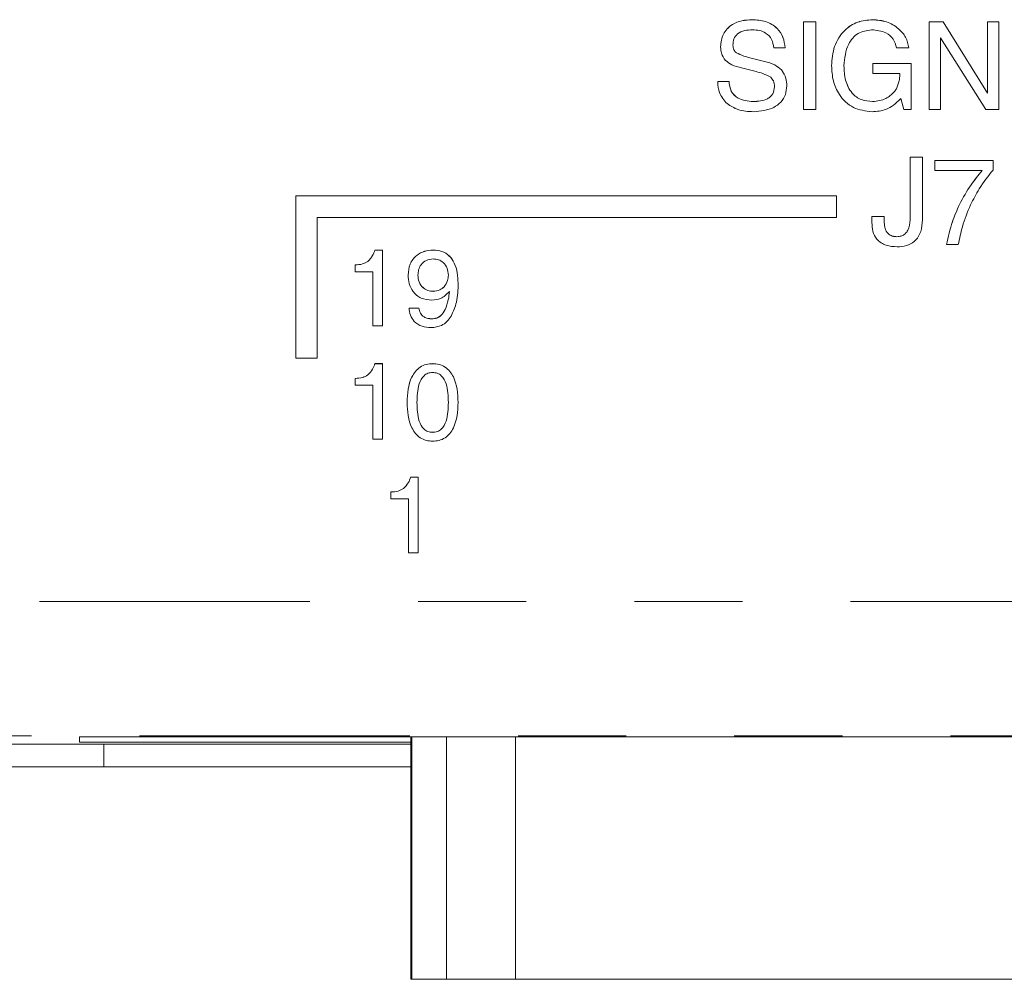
# Model space of a CAD drawing. Header units: inches. Extents: x 0.8 to 33.2, y 0.3 to 21.8.
# Tile 39 of 52: x 8.737 to 9.648, y 13.108 to 13.995. Entities that reach past the tile are written whole.
import ezdxf

# ---------------------------------------------------------------- set-up
doc = ezdxf.new("R2010")
doc.units = ezdxf.units.IN
doc.header["$MEASUREMENT"] = 0
doc.linetypes.add('PHANTOM', pattern=[0.5, 0.25, -0.05, 0.05, -0.05, 0.05, -0.05])

msp = doc.modelspace()

# ---------------------------------------------------------------- linework, layer by layer
at = {"color": 7, "linetype": 'Continuous', "lineweight": 15}
for p, q in [((9.41436, 13.99502), (9.41436, 13.99505)), ((9.46188, 13.99297), (9.47329, 13.99297)), ((9.46188, 13.99295), (9.46188, 13.99297)), ((9.46188, 13.99295), (9.47329, 13.99295)), ((9.46188, 13.91206), (9.46188, 13.99295)), ((9.47329, 13.99295), (9.47329, 13.99297)), ((9.47329, 13.99295), (9.47329, 13.91206)), ((9.52576, 13.99502), (9.52576, 13.99505)), ((9.57804, 13.99297), (9.59098, 13.99297)), ((9.57804, 13.99295), (9.57804, 13.99297)), ((9.57804, 13.99295), (9.59098, 13.99295)), ((9.57804, 13.91206), (9.57804, 13.99295)), ((9.59098, 13.99297), (9.63196, 13.92705)), ((9.59098, 13.99295), (9.59098, 13.99297)), ((9.59098, 13.99295), (9.63196, 13.92703)), ((9.63196, 13.99297), (9.64233, 13.99297)), ((9.63196, 13.99295), (9.63196, 13.99297)), ((9.63196, 13.99295), (9.64233, 13.99295)), ((9.63196, 13.92703), (9.63196, 13.99295)), ((9.64233, 13.99295), (9.64233, 13.99297)), ((9.64233, 13.99295), (9.64233, 13.91206)), ((9.63054, 13.91206), (9.58841, 13.97825)), ((9.58841, 13.97825), (9.58841, 13.91206)), ((9.38514, 13.96989), (9.38514, 13.96991)), ((9.44472, 13.9691), (9.43435, 13.9691)), ((9.44472, 13.9691), (9.44472, 13.96912)), ((9.55937, 13.9691), (9.54796, 13.9691)), ((9.55937, 13.9691), (9.55937, 13.96912)), ((9.39971, 13.96448), (9.39971, 13.9645)), ((9.41214, 13.95988), (9.4258, 13.95653)), ((9.41214, 13.95986), (9.41214, 13.95988)), ((9.41214, 13.95986), (9.4258, 13.95651)), ((9.41815, 13.94703), (9.40445, 13.95041)), ((9.4258, 13.95651), (9.4258, 13.95653)), ((9.48781, 13.95246), (9.48781, 13.95248)), ((9.52597, 13.9546), (9.56131, 13.9546)), ((9.52597, 13.95458), (9.52597, 13.9546)), ((9.52597, 13.94524), (9.52597, 13.95458)), ((9.52597, 13.95458), (9.56131, 13.95458)), ((9.56131, 13.95458), (9.56131, 13.9546)), ((9.56131, 13.95458), (9.56131, 13.91206)), ((9.44148, 13.94855), (9.44148, 13.94857)), ((9.55084, 13.94524), (9.52597, 13.94524)), ((9.55084, 13.94427), (9.55084, 13.94524)), ((9.38255, 13.93801), (9.39292, 13.93801)), ((9.38255, 13.93799), (9.38255, 13.93801)), ((9.38255, 13.93739), (9.38255, 13.93799)), ((9.38255, 13.93799), (9.39292, 13.93799)), ((9.39292, 13.93799), (9.39292, 13.93801)), ((9.44633, 13.9338), (9.44633, 13.93383)), ((9.54559, 13.92826), (9.54559, 13.92828)), ((9.54777, 13.93123), (9.54777, 13.93125)), ((9.4153, 13.91932), (9.4153, 13.91934)), ((9.52576, 13.91932), (9.52576, 13.91934)), ((9.5519, 13.92219), (9.5513, 13.92147)), ((9.55452, 13.91206), (9.5519, 13.92219)), ((9.47329, 13.91206), (9.46188, 13.91206)), ((9.56131, 13.91206), (9.55452, 13.91206)), ((9.58841, 13.91206), (9.57804, 13.91206)), ((9.64233, 13.91206), (9.63054, 13.91206)), ((9.5604, 13.86797), (9.57181, 13.86797)), ((9.5604, 13.86795), (9.5604, 13.86797)), ((9.5604, 13.86795), (9.57181, 13.86795)), ((9.5604, 13.80991), (9.5604, 13.86795)), ((9.57181, 13.86795), (9.57181, 13.86797)), ((9.57181, 13.86795), (9.57181, 13.80988)), ((9.58322, 13.86486), (9.63715, 13.86486)), ((9.58322, 13.86484), (9.58322, 13.86486)), ((9.58322, 13.86484), (9.63715, 13.86484)), ((9.58322, 13.85551), (9.58322, 13.86484)), ((9.63715, 13.86484), (9.63715, 13.86486)), ((9.63715, 13.86484), (9.63715, 13.85602)), ((9.62699, 13.85551), (9.58322, 13.85551)), ((9.49218, 13.83208), (8.99218, 13.83208)), ((8.99218, 13.83206), (8.99218, 13.83208)), ((9.49218, 13.83206), (8.99218, 13.83206)), ((8.99218, 13.83206), (8.99218, 13.68206)), ((9.49218, 13.83206), (9.49218, 13.83208)), ((9.49218, 13.81206), (9.49218, 13.83206)), ((9.6061, 13.82417), (9.6061, 13.82419)), ((9.01218, 13.81206), (9.49218, 13.81206)), ((9.01218, 13.68206), (9.01218, 13.81206)), ((9.52514, 13.81301), (9.53655, 13.81301)), ((9.52514, 13.81299), (9.52514, 13.81301)), ((9.52514, 13.80744), (9.52514, 13.81299)), ((9.52514, 13.81299), (9.53655, 13.81299)), ((9.53655, 13.81299), (9.53655, 13.81301)), ((9.53655, 13.81299), (9.53655, 13.80748)), ((9.54819, 13.79432), (9.54819, 13.79434)), ((9.594, 13.78706), (9.594, 13.78708)), ((9.605, 13.78706), (9.594, 13.78706)), ((9.0655, 13.78195), (9.07257, 13.78195)), ((9.0655, 13.78193), (9.0655, 13.78195)), ((9.0655, 13.78193), (9.07257, 13.78193)), ((9.07257, 13.78193), (9.07257, 13.78195)), ((9.07257, 13.78193), (9.07257, 13.71206)), ((9.11934, 13.78193), (9.11934, 13.78195)), ((9.04717, 13.76832), (9.04717, 13.76834)), ((9.04717, 13.76197), (9.04717, 13.76832)), ((9.05881, 13.7715), (9.05881, 13.77152)), ((9.0635, 13.76197), (9.04717, 13.76197)), ((9.0635, 13.71206), (9.0635, 13.76197)), ((9.09617, 13.75882), (9.09617, 13.75884)), ((9.14245, 13.75129), (9.14245, 13.75131)), ((9.11931, 13.74382), (9.11931, 13.74384)), ((9.12944, 13.74805), (9.12944, 13.74807)), ((9.09707, 13.72842), (9.10615, 13.72842)), ((9.09707, 13.72839), (9.09707, 13.72842)), ((9.09707, 13.72839), (9.10615, 13.72839)), ((9.10615, 13.72839), (9.10615, 13.72842)), ((9.13038, 13.72691), (9.13038, 13.72693)), ((9.11831, 13.71841), (9.11831, 13.71843)), ((9.07257, 13.71206), (9.0635, 13.71206)), ((8.99218, 13.68206), (9.01218, 13.68206)), ((9.0655, 13.67696), (9.07257, 13.67696)), ((9.0655, 13.67693), (9.0655, 13.67696)), ((9.0655, 13.67693), (9.07257, 13.67693)), ((9.07257, 13.67693), (9.07257, 13.67696)), ((9.07257, 13.67693), (9.07257, 13.60706)), ((9.11882, 13.67693), (9.11882, 13.67696)), ((9.04717, 13.66332), (9.04717, 13.66334)), ((9.04717, 13.65697), (9.04717, 13.66332)), ((9.05881, 13.6665), (9.05881, 13.66652)), ((9.0635, 13.65697), (9.04717, 13.65697)), ((9.0635, 13.60706), (9.0635, 13.65697)), ((9.09526, 13.64109), (9.09526, 13.64111)), ((9.14245, 13.64109), (9.14245, 13.64111)), ((9.11882, 13.61341), (9.11882, 13.61344)), ((9.07257, 13.60706), (9.0635, 13.60706)), ((9.0985, 13.57196), (9.10557, 13.57196)), ((9.0985, 13.57193), (9.0985, 13.57196)), ((9.0985, 13.57193), (9.10557, 13.57193)), ((9.10557, 13.57193), (9.10557, 13.57196)), ((9.10557, 13.57193), (9.10557, 13.50206)), ((9.08017, 13.55832), (9.08017, 13.55835)), ((9.08017, 13.55197), (9.08017, 13.55832)), ((9.09181, 13.5615), (9.09181, 13.56152)), ((9.0965, 13.55197), (9.08017, 13.55197)), ((9.0965, 13.50206), (9.0965, 13.55197)), ((9.10557, 13.50206), (9.0965, 13.50206)), ((10.37218, 13.33183), (8.79218, 13.33183)), ((8.79218, 13.33183), (8.79218, 13.32694)), ((9.09868, 13.32492), (8.49998, 13.32492)), ((8.79218, 13.32694), (9.09868, 13.32694)), ((8.81474, 13.32492), (8.81474, 13.3041)), ((8.81474, 13.3041), (8.68174, 13.3041)), ((9.09868, 13.3041), (8.81474, 13.3041)), ((9.09967, 13.1076), (9.09868, 13.1076)), ((9.13158, 13.1076), (9.09967, 13.1076)), ((9.19559, 13.1076), (9.13158, 13.1076)), ((9.97474, 13.1076), (9.19559, 13.1076))]:
    msp.add_line(p, q, dxfattribs=at)
at = {"color": 7, "linetype": 'PHANTOM', "lineweight": 0}
for p, q in [((7.25539, 13.45707), (11.97335, 13.45707)), ((12.09779, 13.33262), (7.13094, 13.33262)), ((9.09967, 13.1076), (9.09967, 13.33183)), ((9.13158, 13.1076), (9.13158, 13.33183)), ((9.19559, 13.1076), (9.19559, 13.33183))]:
    msp.add_line(p, q, dxfattribs=at)
at = {"color": 7, "linetype": 'Continuous', "lineweight": 15}
for points, knots in [([(9.38514, 13.96991), (9.38558, 13.97402), (9.38646, 13.98222), (9.39496, 13.9907), (9.40477, 13.99455), (9.41116, 13.99488), (9.41436, 13.99505)], [0, 0, 0, 0, 0.279425, 0.558237, 0.778848, 1, 1, 1, 1]), ([(9.38514, 13.96989), (9.38558, 13.974), (9.38646, 13.98219), (9.39496, 13.99068), (9.40477, 13.99453), (9.41116, 13.99486), (9.41436, 13.99502)], [0, 0, 0, 0, 0.279425, 0.558237, 0.778848, 1, 1, 1, 1]), ([(9.41436, 13.99505), (9.41855, 13.99478), (9.42692, 13.99424), (9.43736, 13.98816), (9.44354, 13.97897), (9.44433, 13.97241), (9.44472, 13.96912)], [0, 0, 0, 0, 0.280637, 0.559771, 0.779572, 1, 1, 1, 1]), ([(9.41436, 13.99502), (9.41855, 13.99475), (9.42692, 13.99422), (9.43736, 13.98813), (9.44354, 13.97895), (9.44433, 13.97238), (9.44472, 13.9691)], [0, 0, 0, 0, 0.2806382, 0.5597729, 0.7795746, 1, 1, 1, 1]), ([(9.48781, 13.95248), (9.48825, 13.95849), (9.48913, 13.9705), (9.49838, 13.98509), (9.51158, 13.99385), (9.52103, 13.99465), (9.52576, 13.99505)], [0, 0, 0, 0, 0.2804893, 0.5598639, 0.7797115, 1, 1, 1, 1]), ([(9.48781, 13.95246), (9.48825, 13.95847), (9.48913, 13.97048), (9.49838, 13.98507), (9.51158, 13.99383), (9.52103, 13.99463), (9.52576, 13.99502)], [0, 0, 0, 0, 0.2804912, 0.5598635, 0.7797121, 1, 1, 1, 1]), ([(9.52576, 13.99505), (9.53011, 13.9947), (9.5388, 13.994), (9.54942, 13.98768), (9.55694, 13.97913), (9.55856, 13.97245), (9.55937, 13.96912)], [0, 0, 0, 0, 0.280194, 0.559989, 0.780007, 1, 1, 1, 1]), ([(9.52576, 13.99502), (9.53011, 13.99467), (9.5388, 13.99398), (9.54942, 13.98766), (9.55694, 13.9791), (9.55856, 13.97243), (9.55937, 13.9691)], [0, 0, 0, 0, 0.280194, 0.559989, 0.780007, 1, 1, 1, 1]), ([(9.41473, 13.98569), (9.41228, 13.98558), (9.4074, 13.98537), (9.4009, 13.98264), (9.39696, 13.97734), (9.39667, 13.97347), (9.39653, 13.97153)], [0, 0, 0, 0, 0.28117, 0.560511, 0.779741, 1, 1, 1, 1]), ([(9.43435, 13.9691), (9.43389, 13.97177), (9.43298, 13.97711), (9.42753, 13.98278), (9.42106, 13.98538), (9.41684, 13.98559), (9.41473, 13.98569)], [0, 0, 0, 0, 0.280011, 0.558652, 0.77906, 1, 1, 1, 1]), ([(9.52472, 13.98569), (9.52033, 13.985), (9.51152, 13.98362), (9.50094, 13.97063), (9.49987, 13.95935), (9.49922, 13.95246)], [0, 0, 0, 0, 0.279194, 0.559552, 1, 1, 1, 1]), ([(9.54796, 13.9691), (9.54711, 13.97192), (9.54542, 13.97757), (9.53694, 13.98461), (9.52936, 13.98528), (9.52472, 13.98569)], [0, 0, 0, 0, 0.280316, 0.560292, 1, 1, 1, 1]), ([(9.38966, 13.95743), (9.38814, 13.95952), (9.38542, 13.96327), (9.38523, 13.96786), (9.38514, 13.96989)], [0, 0, 0, 0, 0.558128, 1, 1, 1, 1]), ([(9.39653, 13.97155), (9.39665, 13.97), (9.39686, 13.96724), (9.39884, 13.96534), (9.39971, 13.9645)], [0, 0, 0, 0, 0.560169, 1, 1, 1, 1]), ([(9.39653, 13.97153), (9.39665, 13.96998), (9.39686, 13.96722), (9.39884, 13.96532), (9.39971, 13.96448)], [0, 0, 0, 0, 0.560161, 1, 1, 1, 1]), ([(9.39971, 13.9645), (9.40193, 13.96338), (9.40591, 13.96138), (9.41023, 13.96034), (9.41214, 13.95988)], [0, 0, 0, 0, 0.559063, 1, 1, 1, 1]), ([(9.39971, 13.96448), (9.40193, 13.96336), (9.40591, 13.96136), (9.41023, 13.96032), (9.41214, 13.95986)], [0, 0, 0, 0, 0.559063, 1, 1, 1, 1]), ([(9.40445, 13.95041), (9.40143, 13.9512), (9.39603, 13.95259), (9.3916, 13.95595), (9.38966, 13.95743)], [0, 0, 0, 0, 0.560798, 1, 1, 1, 1]), ([(9.4258, 13.95653), (9.42906, 13.95567), (9.43488, 13.95413), (9.43947, 13.95027), (9.44148, 13.94857)], [0, 0, 0, 0, 0.560848, 1, 1, 1, 1]), ([(9.4258, 13.95651), (9.42906, 13.95564), (9.43488, 13.95411), (9.43947, 13.95025), (9.44148, 13.94855)], [0, 0, 0, 0, 0.560846, 1, 1, 1, 1]), ([(9.52524, 13.90998), (9.51925, 13.91067), (9.50727, 13.91205), (9.49477, 13.92427), (9.48861, 13.93842), (9.48808, 13.94777), (9.48781, 13.95246)], [0, 0, 0, 0, 0.2793306, 0.558474, 0.7790018, 1, 1, 1, 1]), ([(9.49922, 13.95248), (9.49944, 13.94798), (9.49987, 13.939), (9.5054, 13.92732), (9.5151, 13.92018), (9.5222, 13.91962), (9.52576, 13.91934)], [0, 0, 0, 0, 0.2810634, 0.5604137, 0.7798005, 1, 1, 1, 1]), ([(9.49922, 13.95246), (9.49944, 13.94796), (9.49987, 13.93898), (9.5054, 13.9273), (9.5151, 13.92016), (9.5222, 13.9196), (9.52576, 13.91932)], [0, 0, 0, 0, 0.2810634, 0.5604137, 0.7798005, 1, 1, 1, 1]), ([(9.4315, 13.94176), (9.42913, 13.94305), (9.42489, 13.94536), (9.42021, 13.94652), (9.41815, 13.94703)], [0, 0, 0, 0, 0.558876, 1, 1, 1, 1]), ([(9.43493, 13.93306), (9.43483, 13.93492), (9.43466, 13.93823), (9.43246, 13.94068), (9.4315, 13.94176)], [0, 0, 0, 0, 0.5608423, 1, 1, 1, 1]), ([(9.44148, 13.94857), (9.44313, 13.94606), (9.44607, 13.94155), (9.44625, 13.93619), (9.44633, 13.93383)], [0, 0, 0, 0, 0.557923, 1, 1, 1, 1]), ([(9.44148, 13.94855), (9.44313, 13.94603), (9.44607, 13.94153), (9.44625, 13.93617), (9.44633, 13.9338)], [0, 0, 0, 0, 0.5579271, 1, 1, 1, 1]), ([(9.54777, 13.93125), (9.54874, 13.93359), (9.55049, 13.93778), (9.55074, 13.9423), (9.55084, 13.94429)], [0, 0, 0, 0, 0.55927, 1, 1, 1, 1]), ([(9.54777, 13.93123), (9.54874, 13.93357), (9.55049, 13.93776), (9.55074, 13.94228), (9.55084, 13.94427)], [0, 0, 0, 0, 0.5592705, 1, 1, 1, 1]), ([(9.39117, 13.91739), (9.38833, 13.92062), (9.38323, 13.92639), (9.38276, 13.93402), (9.38255, 13.93739)], [0, 0, 0, 0, 0.558208, 1, 1, 1, 1]), ([(9.39292, 13.93801), (9.3933, 13.93492), (9.39405, 13.92875), (9.40238, 13.92044), (9.4104, 13.91976), (9.4153, 13.91934)], [0, 0, 0, 0, 0.280804, 0.560344, 1, 1, 1, 1]), ([(9.39292, 13.93799), (9.3933, 13.9349), (9.39405, 13.92873), (9.40238, 13.92042), (9.4104, 13.91974), (9.4153, 13.91932)], [0, 0, 0, 0, 0.280804, 0.560344, 1, 1, 1, 1]), ([(9.4153, 13.91934), (9.41994, 13.91959), (9.42574, 13.9199), (9.43136, 13.92378), (9.43431, 13.92734), (9.43468, 13.93079), (9.43493, 13.93308)], [0, 0, 0, 0, 0.499281, 0.625054, 0.750645, 1, 1, 1, 1]), ([(9.4153, 13.91932), (9.41994, 13.91957), (9.42574, 13.91988), (9.43136, 13.92376), (9.43431, 13.92732), (9.43468, 13.93076), (9.43493, 13.93306)], [0, 0, 0, 0, 0.499283, 0.625057, 0.750644, 1, 1, 1, 1]), ([(9.44633, 13.9338), (9.4461, 13.93107), (9.44566, 13.92561), (9.44115, 13.91851), (9.43148, 13.91132), (9.42219, 13.91054), (9.41568, 13.90998)], [0, 0, 0, 0, 0.187164, 0.373936, 0.561145, 1, 1, 1, 1]), ([(9.52576, 13.91934), (9.53005, 13.91979), (9.53772, 13.92059), (9.54318, 13.92593), (9.54559, 13.92828)], [0, 0, 0, 0, 0.5592412, 1, 1, 1, 1]), ([(9.52576, 13.91932), (9.53005, 13.91977), (9.53772, 13.92057), (9.54318, 13.92591), (9.54559, 13.92826)], [0, 0, 0, 0, 0.559239, 1, 1, 1, 1]), ([(9.54559, 13.92828), (9.54603, 13.92882), (9.5468, 13.92977), (9.54747, 13.9308), (9.54777, 13.93125)], [0, 0, 0, 0, 0.5599442, 1, 1, 1, 1]), ([(9.54559, 13.92826), (9.54603, 13.9288), (9.5468, 13.92975), (9.54747, 13.93078), (9.54777, 13.93123)], [0, 0, 0, 0, 0.55993, 1, 1, 1, 1]), ([(9.41568, 13.90998), (9.41072, 13.91019), (9.40186, 13.91056), (9.39443, 13.91531), (9.39117, 13.91739)], [0, 0, 0, 0, 0.560553, 1, 1, 1, 1]), ([(9.5513, 13.92147), (9.5471, 13.91773), (9.5396, 13.91102), (9.52964, 13.9103), (9.52524, 13.90998)], [0, 0, 0, 0, 0.558581, 1, 1, 1, 1]), ([(9.6061, 13.82419), (9.60947, 13.8304), (9.61548, 13.84149), (9.62347, 13.85124), (9.62699, 13.85553)], [0, 0, 0, 0, 0.5598981, 1, 1, 1, 1]), ([(9.6061, 13.82417), (9.60947, 13.83038), (9.61548, 13.84146), (9.62347, 13.85121), (9.62699, 13.85551)], [0, 0, 0, 0, 0.559897, 1, 1, 1, 1]), ([(9.63715, 13.85602), (9.63268, 13.85038), (9.62471, 13.8403), (9.61887, 13.82886), (9.61629, 13.82383)], [0, 0, 0, 0, 0.5599546, 1, 1, 1, 1]), ([(9.594, 13.78708), (9.5956, 13.79423), (9.59846, 13.80699), (9.60377, 13.81893), (9.6061, 13.82419)], [0, 0, 0, 0, 0.559952, 1, 1, 1, 1]), ([(9.594, 13.78706), (9.5956, 13.79421), (9.59846, 13.80697), (9.60377, 13.81891), (9.6061, 13.82417)], [0, 0, 0, 0, 0.55995, 1, 1, 1, 1]), ([(9.61629, 13.82383), (9.61352, 13.81716), (9.60857, 13.80526), (9.60609, 13.79262), (9.605, 13.78706)], [0, 0, 0, 0, 0.559875, 1, 1, 1, 1]), ([(9.54848, 13.78499), (9.545, 13.7852), (9.53807, 13.78563), (9.52958, 13.79112), (9.52531, 13.79925), (9.5252, 13.80471), (9.52514, 13.80744)], [0, 0, 0, 0, 0.280758, 0.559535, 0.779285, 1, 1, 1, 1]), ([(9.53655, 13.8075), (9.53666, 13.80563), (9.53686, 13.8019), (9.53952, 13.79718), (9.54378, 13.79464), (9.54672, 13.79444), (9.54819, 13.79434)], [0, 0, 0, 0, 0.280862, 0.559832, 0.779453, 1, 1, 1, 1]), ([(9.53655, 13.80748), (9.53666, 13.80561), (9.53686, 13.80188), (9.53952, 13.79715), (9.54378, 13.79462), (9.54672, 13.79442), (9.54819, 13.79432)], [0, 0, 0, 0, 0.280863, 0.559827, 0.779452, 1, 1, 1, 1]), ([(9.54819, 13.79434), (9.54958, 13.79445), (9.55237, 13.79466), (9.556, 13.79696), (9.55972, 13.80185), (9.56012, 13.8066), (9.5604, 13.80993)], [0, 0, 0, 0, 0.18717, 0.374061, 0.561229, 1, 1, 1, 1]), ([(9.54819, 13.79432), (9.54958, 13.79443), (9.55237, 13.79464), (9.556, 13.79694), (9.55972, 13.80183), (9.56012, 13.80658), (9.5604, 13.80991)], [0, 0, 0, 0, 0.187169, 0.374059, 0.561226, 1, 1, 1, 1]), ([(9.57181, 13.80988), (9.57159, 13.80624), (9.57115, 13.79898), (9.56552, 13.79), (9.55704, 13.7855), (9.55134, 13.78516), (9.54848, 13.78499)], [0, 0, 0, 0, 0.280718, 0.559329, 0.779225, 1, 1, 1, 1]), ([(9.05881, 13.77152), (9.0605, 13.77319), (9.06352, 13.77618), (9.06489, 13.78019), (9.0655, 13.78195)], [0, 0, 0, 0, 0.558688, 1, 1, 1, 1]), ([(9.05881, 13.7715), (9.0605, 13.77317), (9.06352, 13.77616), (9.06489, 13.78016), (9.0655, 13.78193)], [0, 0, 0, 0, 0.558688, 1, 1, 1, 1]), ([(9.09617, 13.75884), (9.09647, 13.76231), (9.09707, 13.76923), (9.10322, 13.77717), (9.1112, 13.78141), (9.11662, 13.78177), (9.11934, 13.78195)], [0, 0, 0, 0, 0.280077, 0.559159, 0.7793, 1, 1, 1, 1]), ([(9.09617, 13.75882), (9.09647, 13.76229), (9.09707, 13.76921), (9.10322, 13.77715), (9.1112, 13.78138), (9.11662, 13.78175), (9.11934, 13.78193)], [0, 0, 0, 0, 0.280077, 0.559159, 0.7793, 1, 1, 1, 1]), ([(9.11934, 13.78195), (9.12205, 13.78175), (9.12748, 13.78135), (9.13461, 13.77691), (9.14142, 13.76702), (9.14202, 13.75779), (9.14245, 13.75131)], [0, 0, 0, 0, 0.187112, 0.37369, 0.56069, 1, 1, 1, 1]), ([(9.11934, 13.78193), (9.12205, 13.78173), (9.12748, 13.78133), (9.13461, 13.77689), (9.14142, 13.767), (9.14202, 13.75777), (9.14245, 13.75129)], [0, 0, 0, 0, 0.187112, 0.37369, 0.56069, 1, 1, 1, 1]), ([(9.04717, 13.76834), (9.0495, 13.76841), (9.05365, 13.76852), (9.05723, 13.7706), (9.05881, 13.77152)], [0, 0, 0, 0, 0.560328, 1, 1, 1, 1]), ([(9.04717, 13.76832), (9.0495, 13.76839), (9.05365, 13.7685), (9.05723, 13.77058), (9.05881, 13.7715)], [0, 0, 0, 0, 0.560331, 1, 1, 1, 1]), ([(9.11931, 13.77377), (9.11714, 13.77353), (9.11281, 13.77307), (9.10808, 13.76893), (9.10558, 13.76391), (9.10535, 13.76052), (9.10524, 13.75882)], [0, 0, 0, 0, 0.279621, 0.558842, 0.779218, 1, 1, 1, 1]), ([(9.13337, 13.75882), (9.13319, 13.76098), (9.13283, 13.7653), (9.12922, 13.77039), (9.1244, 13.77336), (9.12101, 13.77363), (9.11931, 13.77377)], [0, 0, 0, 0, 0.280207, 0.559558, 0.779589, 1, 1, 1, 1]), ([(9.11802, 13.73565), (9.11464, 13.73599), (9.10791, 13.73665), (9.10048, 13.74305), (9.09666, 13.75091), (9.09633, 13.75618), (9.09617, 13.75882)], [0, 0, 0, 0, 0.279718, 0.55884, 0.779128, 1, 1, 1, 1]), ([(9.10524, 13.75884), (9.10542, 13.75668), (9.10578, 13.75235), (9.10939, 13.74726), (9.1142, 13.74425), (9.1176, 13.74398), (9.11931, 13.74384)], [0, 0, 0, 0, 0.280226, 0.559637, 0.779583, 1, 1, 1, 1]), ([(9.10524, 13.75882), (9.10542, 13.75665), (9.10578, 13.75232), (9.10939, 13.74724), (9.1142, 13.74423), (9.1176, 13.74396), (9.11931, 13.74382)], [0, 0, 0, 0, 0.280226, 0.559637, 0.779583, 1, 1, 1, 1]), ([(9.12944, 13.74807), (9.13074, 13.74988), (9.13307, 13.75313), (9.13328, 13.75709), (9.13337, 13.75884)], [0, 0, 0, 0, 0.558572, 1, 1, 1, 1]), ([(9.12944, 13.74805), (9.13074, 13.74986), (9.13307, 13.75311), (9.13328, 13.75707), (9.13337, 13.75882)], [0, 0, 0, 0, 0.558583, 1, 1, 1, 1]), ([(9.14245, 13.75129), (9.14233, 13.74536), (9.14211, 13.73478), (9.13782, 13.72514), (9.13594, 13.72091)], [0, 0, 0, 0, 0.560687, 1, 1, 1, 1]), ([(9.13438, 13.74355), (9.1318, 13.74103), (9.12718, 13.73653), (9.12082, 13.73592), (9.11802, 13.73565)], [0, 0, 0, 0, 0.559252, 1, 1, 1, 1]), ([(9.11931, 13.74384), (9.12146, 13.74404), (9.12532, 13.74439), (9.12818, 13.74694), (9.12944, 13.74807)], [0, 0, 0, 0, 0.559512, 1, 1, 1, 1]), ([(9.11931, 13.74382), (9.12146, 13.74402), (9.12532, 13.74436), (9.12818, 13.74692), (9.12944, 13.74805)], [0, 0, 0, 0, 0.559518, 1, 1, 1, 1]), ([(9.13038, 13.72693), (9.13151, 13.72994), (9.13353, 13.73533), (9.13412, 13.74105), (9.13438, 13.74357)], [0, 0, 0, 0, 0.559493, 1, 1, 1, 1]), ([(9.13038, 13.72691), (9.13151, 13.72992), (9.13353, 13.73531), (9.13412, 13.74103), (9.13438, 13.74355)], [0, 0, 0, 0, 0.559489, 1, 1, 1, 1]), ([(9.11746, 13.71025), (9.11459, 13.71044), (9.10886, 13.71082), (9.10184, 13.71525), (9.09784, 13.72166), (9.09733, 13.72615), (9.09707, 13.72839)], [0, 0, 0, 0, 0.280452, 0.559548, 0.779485, 1, 1, 1, 1]), ([(9.10615, 13.72842), (9.10647, 13.72679), (9.10711, 13.72355), (9.11049, 13.72017), (9.11446, 13.71863), (9.11703, 13.7185), (9.11831, 13.71843)], [0, 0, 0, 0, 0.279845, 0.558757, 0.779118, 1, 1, 1, 1]), ([(9.10615, 13.72839), (9.10647, 13.72677), (9.10711, 13.72353), (9.11049, 13.72014), (9.11446, 13.71861), (9.11703, 13.71848), (9.11831, 13.71841)], [0, 0, 0, 0, 0.279845, 0.558757, 0.779118, 1, 1, 1, 1]), ([(9.11831, 13.71843), (9.11978, 13.71857), (9.1227, 13.71883), (9.12726, 13.7217), (9.1292, 13.72495), (9.13038, 13.72693)], [0, 0, 0, 0, 0.280141, 0.560241, 1, 1, 1, 1]), ([(9.11831, 13.71841), (9.11978, 13.71854), (9.1227, 13.71881), (9.12726, 13.72168), (9.1292, 13.72492), (9.13038, 13.72691)], [0, 0, 0, 0, 0.280139, 0.560236, 1, 1, 1, 1]), ([(9.13594, 13.72091), (9.13474, 13.71919), (9.13235, 13.71577), (9.12618, 13.71122), (9.12076, 13.71061), (9.11746, 13.71025)], [0, 0, 0, 0, 0.280911, 0.561348, 1, 1, 1, 1]), ([(9.05881, 13.66652), (9.0605, 13.66819), (9.06352, 13.67118), (9.06489, 13.67519), (9.0655, 13.67696)], [0, 0, 0, 0, 0.558698, 1, 1, 1, 1]), ([(9.05881, 13.6665), (9.0605, 13.66817), (9.06352, 13.67116), (9.06489, 13.67517), (9.0655, 13.67693)], [0, 0, 0, 0, 0.558694, 1, 1, 1, 1]), ([(9.09526, 13.64111), (9.09568, 13.64929), (9.09631, 13.66154), (9.10534, 13.67319), (9.11278, 13.67657), (9.11681, 13.67683), (9.11882, 13.67696)], [0, 0, 0, 0, 0.499684, 0.748865, 0.874334, 1, 1, 1, 1]), ([(9.09526, 13.64109), (9.09568, 13.64927), (9.09631, 13.66152), (9.10534, 13.67317), (9.11278, 13.67655), (9.11681, 13.67681), (9.11882, 13.67693)], [0, 0, 0, 0, 0.499684, 0.748867, 0.874334, 1, 1, 1, 1]), ([(9.11882, 13.67696), (9.12084, 13.67683), (9.12487, 13.67658), (9.1305, 13.67405), (9.13499, 13.66992), (9.14143, 13.65959), (9.14199, 13.64932), (9.14245, 13.64111)], [0, 0, 0, 0, 0.125408, 0.250624, 0.375921, 0.501392, 1, 1, 1, 1]), ([(9.11882, 13.67693), (9.12084, 13.67681), (9.12487, 13.67656), (9.1305, 13.67403), (9.13499, 13.6699), (9.14143, 13.65957), (9.14199, 13.6493), (9.14245, 13.64109)], [0, 0, 0, 0, 0.125408, 0.250623, 0.375921, 0.501392, 1, 1, 1, 1]), ([(9.11882, 13.66877), (9.11737, 13.66864), (9.11445, 13.66839), (9.10942, 13.66513), (9.10477, 13.65564), (9.10451, 13.64692), (9.10433, 13.64109)], [0, 0, 0, 0, 0.125176, 0.250094, 0.499007, 1, 1, 1, 1]), ([(9.13337, 13.64109), (9.13323, 13.64694), (9.13302, 13.65569), (9.12828, 13.66518), (9.12321, 13.6684), (9.12029, 13.66864), (9.11882, 13.66877)], [0, 0, 0, 0, 0.500903, 0.749819, 0.874781, 1, 1, 1, 1]), ([(9.04717, 13.66334), (9.0495, 13.66341), (9.05365, 13.66353), (9.05723, 13.66561), (9.05881, 13.66652)], [0, 0, 0, 0, 0.560331, 1, 1, 1, 1]), ([(9.04717, 13.66332), (9.0495, 13.66339), (9.05365, 13.6635), (9.05723, 13.66558), (9.05881, 13.6665)], [0, 0, 0, 0, 0.560328, 1, 1, 1, 1]), ([(9.11882, 13.60525), (9.11681, 13.60538), (9.11278, 13.60563), (9.10534, 13.60901), (9.0963, 13.62066), (9.09568, 13.63291), (9.09526, 13.64109)], [0, 0, 0, 0, 0.125668, 0.251137, 0.500327, 1, 1, 1, 1]), ([(9.10433, 13.64111), (9.1045, 13.63528), (9.10476, 13.62655), (9.10941, 13.61706), (9.11445, 13.61379), (9.11736, 13.61355), (9.11882, 13.61344)], [0, 0, 0, 0, 0.500933, 0.749845, 0.874813, 1, 1, 1, 1]), ([(9.10433, 13.64109), (9.1045, 13.63526), (9.10476, 13.62653), (9.10941, 13.61704), (9.11445, 13.61377), (9.11736, 13.61353), (9.11882, 13.61341)], [0, 0, 0, 0, 0.500933, 0.749845, 0.874813, 1, 1, 1, 1]), ([(9.11882, 13.61344), (9.12029, 13.61355), (9.12321, 13.61378), (9.12828, 13.61702), (9.13303, 13.6265), (9.13323, 13.63526), (9.13337, 13.64111)], [0, 0, 0, 0, 0.12523, 0.250239, 0.49915, 1, 1, 1, 1]), ([(9.11882, 13.61341), (9.12029, 13.61353), (9.12321, 13.61376), (9.12828, 13.617), (9.13303, 13.62648), (9.13323, 13.63524), (9.13337, 13.64109)], [0, 0, 0, 0, 0.125231, 0.250238, 0.499154, 1, 1, 1, 1]), ([(9.14245, 13.64109), (9.142, 13.63288), (9.14143, 13.62261), (9.13499, 13.61228), (9.1305, 13.60815), (9.12487, 13.60562), (9.12084, 13.60537), (9.11882, 13.60525)], [0, 0, 0, 0, 0.498596, 0.624072, 0.749373, 0.874589, 1, 1, 1, 1]), ([(9.09181, 13.56152), (9.0935, 13.56319), (9.09652, 13.56618), (9.09789, 13.57019), (9.0985, 13.57196)], [0, 0, 0, 0, 0.558688, 1, 1, 1, 1]), ([(9.09181, 13.5615), (9.0935, 13.56317), (9.09652, 13.56616), (9.09789, 13.57017), (9.0985, 13.57193)], [0, 0, 0, 0, 0.558688, 1, 1, 1, 1]), ([(9.08017, 13.55835), (9.0825, 13.55841), (9.08665, 13.55853), (9.09023, 13.56061), (9.09181, 13.56152)], [0, 0, 0, 0, 0.560326, 1, 1, 1, 1]), ([(9.08017, 13.55832), (9.0825, 13.55839), (9.08665, 13.55851), (9.09023, 13.56058), (9.09181, 13.5615)], [0, 0, 0, 0, 0.56033, 1, 1, 1, 1])]:
    msp.add_open_spline(points, degree=3, knots=knots, dxfattribs=at)
for points in [[(9.52512, 13.80575), (9.52512, 13.80573)], [(9.09868, 13.33183), (9.09868, 13.1076)]]:
    msp.add_open_spline(points, degree=1, dxfattribs=at)

doc.saveas('drawing.dxf')
